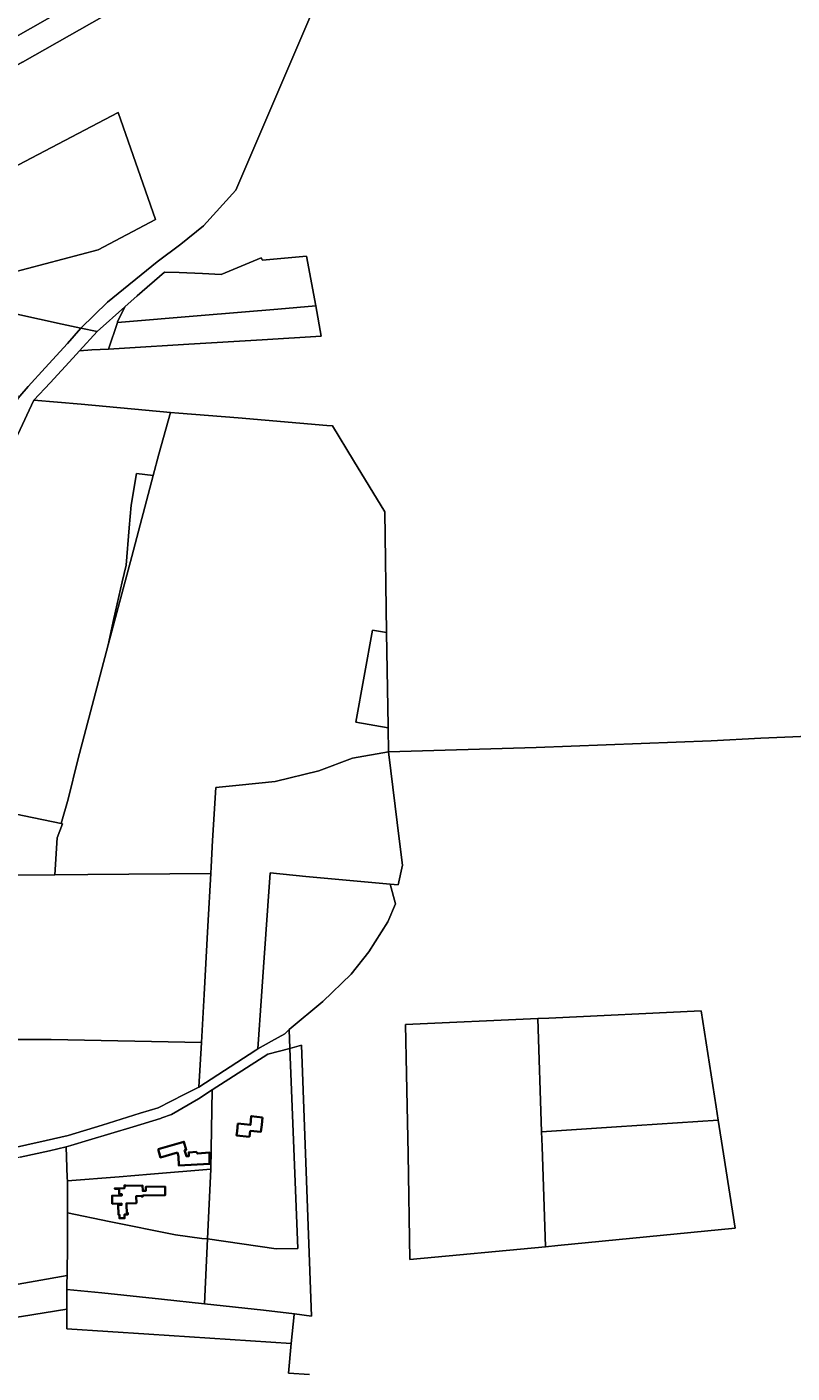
# Model space of a CAD drawing. Header units: metres. Extents: x 152747 to 157233, y 373738 to 378734.
# Tile 18 of 29: x 155188 to 155693, y 374555 to 375443. Entities that reach past the tile are written whole.
import ezdxf
from ezdxf.enums import TextEntityAlignment as Align

# ---------------------------------------------------------------- set-up
doc = ezdxf.new("R2010")
doc.units = ezdxf.units.M
for name, color, linetype, lineweight in [('B-XX-KG-GRENS_PERCEEL-GV', 150, 'Continuous', 18), ('B-XX-KG-GRENS_PERCEEL-S @ 0.001', 150, 'Continuous', 25), ('B-XX-OG-BEBOUWING-G', 7, 'Continuous', 35), ('B-XX-OG-BEBOUWING_HUISNUMMER-T18', 10, 'Continuous', 18), ('B-XX-OG-BEBOUWING_STRAATNAAM-T18', 10, 'Continuous', 18)]:
    doc.layers.add(name, color=color, linetype=linetype, lineweight=lineweight)
doc.styles.add('NLCS-ISO', font='NLCS-ISO.ttf', dxfattribs={"height": 1.8})
doc.styles.add('NLCS-ISO-M-T18', font='NLCS-ISO.ttf', dxfattribs={"height": 1.8})

# ---------------------------------------------------------------- blocks, each defined once
blk = doc.blocks.new('SKG-PERCEELNUMMER-SO')
at = {"layer": 'Defpoints'}
blk.add_point((0, 0), dxfattribs=at)
at = {"style": 'NLCS-ISO', "oblique": 10, "flags": 1}
blk.add_attdef('GEMEENTECODE', text='', height=1.8, dxfattribs=at).set_placement((0, 3), align=Align.MIDDLE_RIGHT)
at = {"style": 'NLCS-ISO', "oblique": 10}
blk.add_attdef('PERCEELNUMMER', text='', height=1.8, dxfattribs=at).set_placement((0, 0), align=Align.MIDDLE_CENTER)
at = {"style": 'NLCS-ISO', "oblique": 10, "flags": 1}
blk.add_attdef('SECTIE', text='', height=1.8, dxfattribs=at).set_placement((0, 2), align=Align.MIDDLE_LEFT)

msp = doc.modelspace()

# ---------------------------------------------------------------- linework, layer by layer
at = {"layer": 'B-XX-KG-GRENS_PERCEEL-GV'}
for points in [[(155098.29, 375369.465), (155101.978, 375356.138), (155114.564, 375317.396), (155125.537, 375284.112), (155132.356, 375264.271), (155134.299, 375263.844), (155211.276, 375246.909), (155223.703, 375244.307), (155241.188, 375261.535), (155273.987, 375287.992), (155289.546, 375299.613), (155304.612, 375311.767), (155325.966, 375335.309), (155445.437, 375614.147), (155404.558, 375577.908), (155302.022, 375488.755), (155291.519, 375480.805), (155276.704, 375471.989), (155185.039, 375419.742), (155116.572, 375380.101)], [(155236.602, 375481.948), (155134.784, 375518.698), (155134.63, 375518.143), (155133.359, 375510.415), (155131.641, 375500.119), (155129.09, 375489.577), (155123.982, 375465.671), (155118.667, 375445.599), (155115.317, 375432.282), (155113.22, 375419.006), (155114.462, 375410.7), (155115.97, 375405.767), (155119.497, 375403.083), (155120.922, 375402.873), (155144.909, 375416.367), (155179.086, 375435.625), (155212.936, 375454.743), (155222.315, 375459.93), (155239.127, 375469.302), (155240.771, 375470.238)], [(155176.706, 375280.488), (155148.832, 375334.397), (155195.447, 375358.933), (155248.223, 375386.536), (155272.932, 375315.899), (155235.027, 375295.954)], [(155272.932, 375315.899), (155248.223, 375386.536), (155195.447, 375358.933), (155148.832, 375334.397), (155176.706, 375280.488), (155235.027, 375295.954)], [(155247.792, 375248.023), (155303.048, 375252.624), (155353.684, 375256.891), (155378.649, 375258.963), (155372.652, 375291.727), (155343.587, 375289.124), (155342.764, 375290.673), (155316.173, 375279.796), (155303.841, 375280.437), (155288.6, 375280.988), (155278.899, 375281.256), (155260.882, 375265.526), (155252.664, 375258.256), (155247.914, 375248.393)], [(155183.3, 375199.356), (155188.911, 375205.814), (155199.985, 375218.031), (155214.794, 375234.062), (155223.703, 375244.307), (155211.276, 375246.909), (155134.299, 375263.844), (155140.663, 375244.313), (155153.109, 375206.801), (155154.731, 375201.79)], [(155222.69, 375229.301), (155230.953, 375229.908), (155241.956, 375230.466), (155247.792, 375248.023), (155247.914, 375248.393), (155252.664, 375258.256), (155234.372, 375242.073)], [(155241.956, 375230.466), (155252.391, 375230.995), (155295.014, 375233.621), (155343.359, 375236.556), (155382.302, 375239.002), (155378.649, 375258.963), (155353.684, 375256.891), (155303.048, 375252.624), (155247.792, 375248.023)], [(155183.3, 375199.356), (155182.353, 375198.266), (155177.526, 375188.995), (155169.214, 375172.287), (155161.651, 375156.755), (155162.159, 375138.92), (155162.621, 375120.449), (155169.649, 375140.478), (155182.08, 375174.165), (155192.641, 375196.748), (155203.316, 375208.278), (155218.252, 375224.449), (155222.69, 375229.301), (155234.372, 375242.073), (155223.703, 375244.307), (155214.794, 375234.062), (155199.985, 375218.031), (155188.911, 375205.814)], [(155271.387, 375146.984), (155257.22, 375093.722), (155241.674, 375035.314), (155231.03, 374995.355), (155221.565, 374959.556), (155215.346, 374933.641), (155210.595, 374917.485), (155211.428, 374917.314), (155207.996, 374907.999), (155206.539, 374883.729), (155228.18, 374883.767), (155309.368, 374884.521), (155309.622, 374888.988), (155310.572, 374906.315), (155312.661, 374941.165), (155328.153, 374942.785), (155351.879, 374945.185), (155380.823, 374952.183), (155403.048, 374960.594), (155426.763, 374964.855), (155426.48, 374980.635), (155405.259, 374984.236), (155416.104, 375045.14), (155425.457, 375043.519), (155424.191, 375123.211), (155403.599, 375157.003), (155389.686, 375179.774), (155385.93, 375180.156), (155327.412, 375185.025), (155288.351, 375188.202), (155282.703, 375188.718), (155275.151, 375161.131)], [(155241.674, 375035.314), (155257.22, 375093.722), (155271.387, 375146.984), (155260.306, 375148.374), (155256.769, 375127.532), (155255.519, 375112.467), (155253.429, 375087.82), (155250.862, 375077.009), (155245.494, 375052.827)], [(155425.457, 375043.519), (155416.104, 375045.14), (155405.259, 374984.236), (155426.48, 374980.635), (155426.46, 374981.738)], [(155309.368, 374884.521), (155307.392, 374849.78), (155304.981, 374804.579), (155303.165, 374773.014), (155301.467, 374743.483), (155339.097, 374767.977), (155340.442, 374768.755), (155342.964, 374803.578), (155344.251, 374822.619), (155348.578, 374884.86), (155372.237, 374882.49), (155427.891, 374877.535), (155433.044, 374877.126), (155435.858, 374890.002), (155433.874, 374905.645), (155426.763, 374964.855), (155403.048, 374960.594), (155380.823, 374952.183), (155351.879, 374945.185), (155328.153, 374942.785), (155312.661, 374941.165), (155310.572, 374906.315), (155309.622, 374888.988)], [(155206.539, 374883.729), (155207.996, 374907.999), (155211.428, 374917.314), (155210.595, 374917.485), (155106.279, 374938.934), (155133.83, 374930.346), (155154.469, 374923.818), (155154.152, 374898.582), (155154.117, 374892.518), (155153.985, 374883.254)], [(155152.986, 374809.564), (155153.47, 374783.368), (155153.497, 374781.911), (155153.643, 374774.699), (155173.005, 374774.925), (155203.94, 374775.076), (155303.165, 374773.014), (155304.981, 374804.579), (155307.392, 374849.78), (155309.368, 374884.521), (155228.18, 374883.767), (155206.539, 374883.729), (155153.985, 374883.254), (155153.276, 374836.847), (155152.967, 374810.61)], [(155427.891, 374877.535), (155372.237, 374882.49), (155348.578, 374884.86), (155344.251, 374822.619), (155342.964, 374803.578), (155340.442, 374768.755), (155349.389, 374773.929), (155358.323, 374778.818), (155361.03, 374781.489), (155383.277, 374799.981), (155402.05, 374817.986), (155413.828, 374832.864), (155426.317, 374852.62), (155431.309, 374864.547)], [(155438.606, 374752.316), (155437.972, 374784.846), (155525.292, 374788.752), (155532.577, 374789.078), (155633.146, 374793.858), (155642.972, 374730.563), (155644.367, 374721.744), (155647.889, 374699.478), (155655.544, 374650.431), (155538.523, 374639.08), (155530.256, 374638.304), (155440.876, 374629.909), (155439.66, 374699.417)], [(155527.748, 374714.077), (155525.292, 374788.752), (155437.972, 374784.846), (155438.606, 374752.316), (155439.66, 374699.417), (155440.876, 374629.909), (155530.256, 374638.304), (155528.069, 374704.307)], [(155525.292, 374788.752), (155527.748, 374714.077), (155577.246, 374717.338), (155644.367, 374721.744), (155642.972, 374730.563), (155633.146, 374793.858), (155532.577, 374789.078)], [(155301.467, 374743.483), (155303.165, 374773.014), (155203.94, 374775.076), (155173.005, 374774.925), (155153.643, 374774.699), (155154.467, 374734.174), (155154.906, 374713.909), (155154.996, 374698.127), (155175.23, 374702.665), (155200.694, 374708.363), (155215.292, 374711.585), (155237.689, 374718.512), (155262.734, 374726.361), (155274.706, 374729.841), (155291.855, 374738.625)], [(155369.366, 374771.184), (155361.591, 374769.128), (155366.821, 374636.992), (155352.667, 374636.841), (155307.281, 374643.476), (155305.247, 374600.616), (155344.231, 374596.387), (155364.555, 374593.917), (155375.939, 374592.533)], [(155366.821, 374636.992), (155361.591, 374769.128), (155347.155, 374765.31), (155310.206, 374741.68), (155309.459, 374689.374), (155307.281, 374643.476), (155352.667, 374636.841)], [(155309.459, 374689.374), (155310.206, 374741.68), (155301.329, 374735.809), (155283.545, 374725.599), (155277.117, 374723.296), (155276.167, 374722.809), (155258.075, 374717.333), (155228.722, 374708.533), (155216.906, 374704.956), (155214.019, 374704.266), (155214.696, 374683.768), (155214.706, 374681.72), (155248.919, 374684.295), (155269.597, 374686.037)], [(155644.367, 374721.744), (155577.246, 374717.338), (155527.748, 374714.077), (155528.069, 374704.307), (155530.256, 374638.304), (155538.523, 374639.08), (155655.544, 374650.431), (155647.889, 374699.478)], [(155113.776, 374601.252), (155129.443, 374604.105), (155172.366, 374611.758), (155214.56, 374619.377), (155214.888, 374640.083), (155214.8, 374660.592), (155214.791, 374662.789), (155214.706, 374681.72), (155214.696, 374683.768), (155214.019, 374704.266), (155202.87, 374701.6), (155183.506, 374697.331), (155165.919, 374693.199), (155146.163, 374688.809), (155114.748, 374681.972), (155091.638, 374676.617), (155088.525, 374676.207), (155082.136, 374671.135), (155090.656, 374646.751), (155092.056, 374644.967), (155096.795, 374636.857), (155101.522, 374629.021), (155108.009, 374614.845), (155112.444, 374604.701)], [(155214.8, 374660.592), (155242.312, 374654.979), (155286.161, 374646.211), (155303.587, 374643.69), (155307.281, 374643.476), (155309.459, 374689.374), (155269.597, 374686.037), (155248.919, 374684.295), (155214.706, 374681.72), (155214.791, 374662.789)], [(155305.247, 374600.616), (155307.281, 374643.476), (155303.587, 374643.69), (155286.161, 374646.211), (155242.312, 374654.979), (155214.8, 374660.592), (155214.888, 374640.083), (155214.56, 374619.377), (155214.478, 374614.191), (155214.457, 374610.126), (155237.487, 374607.846), (155276.783, 374603.705)], [(155214.56, 374619.377), (155172.366, 374611.758), (155129.443, 374604.105), (155113.776, 374601.252), (155115.321, 374597.252), (155120.715, 374582.958), (155130.24, 374584.281), (155152.895, 374587.813), (155184.472, 374592.325), (155214.389, 374597.071), (155214.457, 374610.126), (155214.478, 374614.191)], [(155362.359, 374574.348), (155364.532, 374593.637), (155364.555, 374593.917), (155344.231, 374596.387), (155305.247, 374600.616), (155276.783, 374603.705), (155237.487, 374607.846), (155214.457, 374610.126), (155214.389, 374597.071), (155214.322, 374584.177), (155268.525, 374580.609)]]:
    msp.add_lwpolyline(points, close=True, dxfattribs=at)
for points in [[(155445.437, 375614.147), (155325.966, 375335.309), (155304.612, 375311.767), (155289.546, 375299.613), (155273.987, 375287.992), (155241.188, 375261.535), (155223.703, 375244.307), (155234.372, 375242.073), (155252.664, 375258.256), (155260.882, 375265.526), (155278.899, 375281.256), (155288.6, 375280.988), (155303.841, 375280.437), (155316.173, 375279.796), (155342.764, 375290.673), (155343.587, 375289.124), (155372.652, 375291.727), (155378.649, 375258.963), (155382.302, 375239.002), (155343.359, 375236.556), (155295.014, 375233.621), (155252.391, 375230.995), (155241.956, 375230.466), (155230.953, 375229.908), (155222.69, 375229.301), (155218.252, 375224.449), (155203.316, 375208.278), (155192.641, 375196.748), (155223.785, 375194.098), (155282.703, 375188.718), (155288.351, 375188.202), (155327.412, 375185.025), (155385.93, 375180.156), (155389.686, 375179.774), (155403.599, 375157.003), (155424.191, 375123.211), (155425.457, 375043.519), (155426.46, 374981.738), (155426.48, 374980.635), (155426.763, 374964.855), (155524.087, 374967.621), (155639.819, 374972.091), (155672.459, 374973.878), (155803.878, 374979.384)], [(155185.039, 375419.742), (155276.704, 375471.989)], [(155212.936, 375454.743), (155179.086, 375435.625)], [(155106.279, 374938.934), (155210.595, 374917.485), (155215.346, 374933.641), (155221.565, 374959.556), (155231.03, 374995.355), (155241.674, 375035.314), (155245.494, 375052.827), (155250.862, 375077.009), (155253.429, 375087.82), (155255.519, 375112.467), (155256.769, 375127.532), (155260.306, 375148.374), (155271.387, 375146.984), (155275.151, 375161.131), (155282.703, 375188.718), (155223.785, 375194.098), (155192.641, 375196.748), (155182.08, 375174.165)], [(155803.878, 374979.384), (155672.459, 374973.878), (155639.819, 374972.091), (155524.087, 374967.621), (155426.763, 374964.855), (155433.874, 374905.645), (155435.858, 374890.002), (155433.044, 374877.126), (155427.891, 374877.535), (155431.309, 374864.547), (155426.317, 374852.62), (155413.828, 374832.864), (155402.05, 374817.986), (155383.277, 374799.981), (155361.03, 374781.489), (155361.591, 374769.128), (155369.366, 374771.184), (155375.939, 374592.533), (155364.555, 374593.917), (155364.532, 374593.637), (155362.359, 374574.348), (155360.716, 374554.91), (155374.557, 374554.064)], [(155183.506, 374697.331), (155202.87, 374701.6), (155214.019, 374704.266), (155216.906, 374704.956), (155228.722, 374708.533), (155258.075, 374717.333), (155276.167, 374722.809), (155277.117, 374723.296), (155283.545, 374725.599), (155301.329, 374735.809), (155310.206, 374741.68), (155347.155, 374765.31), (155361.591, 374769.128), (155361.03, 374781.489), (155358.323, 374778.818), (155349.389, 374773.929), (155340.442, 374768.755), (155339.097, 374767.977), (155301.467, 374743.483), (155291.855, 374738.625), (155274.706, 374729.841), (155262.734, 374726.361), (155237.689, 374718.512), (155215.292, 374711.585), (155200.694, 374708.363), (155175.23, 374702.665)], [(155374.557, 374554.064), (155360.716, 374554.91), (155362.359, 374574.348), (155268.525, 374580.609), (155214.322, 374584.177), (155214.389, 374597.071), (155184.472, 374592.325), (155152.895, 374587.813), (155130.24, 374584.281), (155120.715, 374582.958), (155121.932, 374579.732), (155131.437, 374553.989)]]:
    msp.add_lwpolyline(points, dxfattribs=at)
at = {"layer": 'B-XX-OG-BEBOUWING-G'}
for points in [[(155343.572, 374723.629), (155336.162, 374724.43), (155335.542, 374718.68), (155327.332, 374719.569)], [(155327.332, 374719.569), (155326.792, 374714.607), (155326.478, 374711.724), (155334.924, 374710.782)], [(155335.334, 374714.763), (155342.533, 374714.068), (155343.032, 374718.661), (155343.572, 374723.629)], [(155292.122, 374701.939), (155293.21, 374702.249), (155291.682, 374707.55), (155274.561, 374702.589)], [(155334.924, 374710.782), (155335.334, 374714.763)], [(155274.561, 374702.589), (155275.956, 374697.765), (155276.12, 374697.198), (155287.326, 374700.439)], [(155287.326, 374700.439), (155288.054, 374697.875), (155288.414, 374691.768), (155308.606, 374692.907), (155308.611, 374695.389)], [(155308.611, 374695.389), (155308.621, 374700.36), (155300.52, 374699.769), (155300.481, 374700.26), (155299.99, 374700.221), (155299.951, 374700.841), (155294.822, 374700.46), (155294.99, 374698.07), (155293.281, 374697.95), (155292.122, 374701.939)]]:
    msp.add_lwpolyline(points, dxfattribs=at)
msp.add_lwpolyline([(155253.303, 374678.774), (155252.403, 374678.754), (155252.442, 374676.964), (155246.053, 374676.782), (155246.057, 374676.38), (155248.927, 374676.412), (155249.02, 374672.899), (155250.649, 374672.942), (155250.66, 374671.994), (155244.262, 374671.849), (155244.366, 374666.641), (155250.555, 374666.765), (155250.573, 374665.865), (155248.333, 374665.82), (155248.438, 374659.498), (155249.028, 374659.508), (155249.072, 374657.004), (155252.511, 374657.064), (155252.468, 374659.574), (155254.657, 374659.612), (155254.642, 374660.512), (155253.932, 374660.499), (155253.837, 374665.948), (155253.667, 374665.945), (155253.651, 374666.845), (155260.273, 374667.034), (155260.172, 374671.713), (155263.702, 374671.788), (155263.71, 374671.388), (155264.54, 374671.406), (155264.528, 374671.986), (155279.334, 374672.303), (155279.213, 374677.962), (155266.423, 374677.688), (155266.483, 374675.088), (155264.474, 374675.042), (155264.39, 374678.631), (155253.311, 374678.374)], close=True, dxfattribs=at)

# ---------------------------------------------------------------- block references
at = {"layer": 'B-XX-KG-GRENS_PERCEEL-S @ 0.001', "xscale": 0.001, "yscale": 0.001, "zscale": 0.001}
for p, values in [((155309.132, 375411.003), {'PERCEELNUMMER': '1518'}), ((155216.554, 375327.337), {'PERCEELNUMMER': '187'}), ((155324.363, 375268.891), {'PERCEELNUMMER': '1676'}), ((155316.375, 375243.334), {'PERCEELNUMMER': '1677'}), ((155237.269, 375236.605), {'PERCEELNUMMER': '879'}), ((155264.844, 375141.567), {'PERCEELNUMMER': '868'}), ((155213.871, 375054.316), {'PERCEELNUMMER': '869'}), ((155333.769, 375043.974), {'PERCEELNUMMER': '867'}), ((155419.375, 375011.996), {'PERCEELNUMMER': '671'}), ((155353.171, 374913.82), {'PERCEELNUMMER': '672'}), ((155379.574, 374840.262), {'PERCEELNUMMER': '673'}), ((155235.906, 374821.753), {'PERCEELNUMMER': '674'}), ((155580.192, 374751.511), {'PERCEELNUMMER': '1669'}), ((155220.842, 374743.6), {'PERCEELNUMMER': '100'}), ((155208.153, 374706.673), {'PERCEELNUMMER': '683'}), ((155260.068, 374701.509), {'PERCEELNUMMER': '684'}), ((155482.763, 374705.83), {'PERCEELNUMMER': '1678'}), ((155340.865, 374679.394), {'PERCEELNUMMER': '686'}), ((155587.337, 374677.893), {'PERCEELNUMMER': '1670'}), ((155294.206, 374665.474), {'PERCEELNUMMER': '685'}), ((155264.458, 374626.954), {'PERCEELNUMMER': '1393'}), ((155352.308, 374617.733), {'PERCEELNUMMER': '1394'}), ((155290.123, 374592.248), {'PERCEELNUMMER': '688'}), ((155246.912, 374557.699), {'PERCEELNUMMER': '689'})]:
    msp.add_blockref('SKG-PERCEELNUMMER-SO', p, dxfattribs=at).add_auto_attribs(values)

# ---------------------------------------------------------------- texts
at = {"layer": 'B-XX-OG-BEBOUWING_HUISNUMMER-T18', "style": 'NLCS-ISO-M-T18'}
for s, rotation, p in [('9', 354.001, (155339.736, 374720.898)), ('8', 3.999, (155301.812, 374696.964))]:
    msp.add_text(s, height=0.0018, rotation=rotation, dxfattribs=at).set_placement(p, align=Align.MIDDLE_CENTER)
msp.add_text('7', height=0.0018, dxfattribs=at).set_placement((155259.976, 374675.257), align=Align.MIDDLE_CENTER)
at = {"layer": 'B-XX-OG-BEBOUWING_STRAATNAAM-T18', "style": 'NLCS-ISO-M-T18'}
msp.add_text('Bosweg', height=0.0018, rotation=15.9, dxfattribs=at).set_placement((155223.577, 374709.653), align=Align.MIDDLE_CENTER)
msp.add_text('Bosweg', height=0.0018, rotation=15.9, dxfattribs=at).set_placement((155223.577, 374709.653), align=Align.MIDDLE_CENTER)
msp.add_text('Bosweg', height=0.0018, rotation=15.9, dxfattribs=at).set_placement((155223.577, 374709.653), align=Align.MIDDLE_CENTER)
msp.add_text('Bosweg', height=0.0018, rotation=15.9, dxfattribs=at).set_placement((155223.577, 374709.653), align=Align.MIDDLE_CENTER)

doc.saveas('drawing.dxf')
